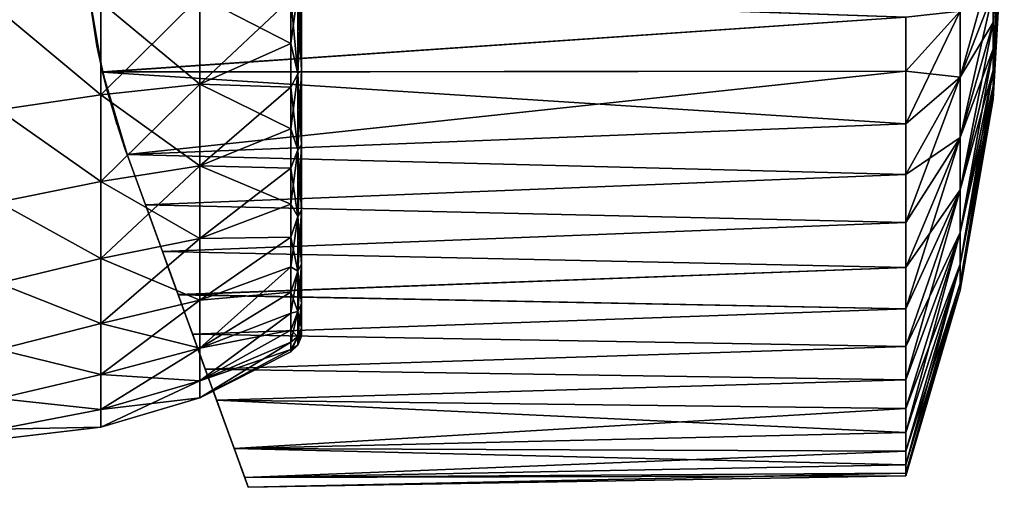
# Model space of a CAD drawing. Header units: millimetres. Extents: x -38 to 94, y -375 to 286.
# Tile 5 of 15: x 53 to 94, y 56 to 75. Entities that reach past the tile are written whole.
import ezdxf

# ---------------------------------------------------------------- set-up
doc = ezdxf.new("R2010")
doc.units = ezdxf.units.MM
doc.header["$LTSCALE"] = 26.699852
for name, color, linetype in [('17', 7, 'CONTINUOUS'), ('19', 7, 'CONTINUOUS'), ('21', 7, 'CONTINUOUS'), ('22', 7, 'CONTINUOUS'), ('24', 7, 'CONTINUOUS'), ('25', 7, 'CONTINUOUS'), ('26', 7, 'CONTINUOUS'), ('27', 7, 'CONTINUOUS')]:
    doc.layers.add(name, color=color, linetype=linetype)

msp = doc.modelspace()

# ---------------------------------------------------------------- linework, layer by layer
at = {"layer": '17', "linetype": 'CONTINUOUS'}
for points in [[(56.727, 72.201, -20.132), (52.5, 75.708, -21.577), (56.727, 76.033, -21.223), (56.727, 72.201, -20.132)], [(56.727, 76.033, 21.223), (52.5, 75.708, 21.577), (56.727, 72.201, 20.132), (56.727, 76.033, 21.223)], [(56.727, 76.033, 21.223), (56.727, 72.201, 20.132), (60.804, 76.257, 20.026), (56.727, 76.033, 21.223)], [(60.804, 76.257, 20.026), (56.727, 72.201, 20.132), (60.804, 72.641, 18.997), (60.804, 76.257, 20.026)], [(60.804, 72.641, -18.997), (56.727, 76.033, -21.223), (60.804, 76.257, -20.026), (60.804, 72.641, -18.997)], [(56.727, 72.201, -20.132), (56.727, 76.033, -21.223), (60.804, 72.641, -18.997), (56.727, 72.201, -20.132)], [(60.804, 76.257, 20.026), (60.804, 72.641, 18.997), (64.567, 76.175, 17.993), (60.804, 76.257, 20.026)], [(60.804, 72.641, -18.997), (60.804, 76.257, -20.026), (64.567, 74.316, -17.495), (60.804, 72.641, -18.997)], [(64.567, 74.316, -17.495), (60.804, 76.257, -20.026), (64.567, 76.175, -17.993), (64.567, 74.316, -17.495)], [(64.567, 76.175, 17.993), (60.804, 72.641, 18.997), (64.567, 74.316, 17.495), (64.567, 76.175, 17.993)], [(52.5, 71.581, -20.325), (52.5, 75.708, -21.577), (56.727, 72.201, -20.132), (52.5, 71.581, -20.325)], [(52.5, 75.708, 21.577), (52.5, 71.581, 20.325), (56.727, 72.201, 20.132), (52.5, 75.708, 21.577)], [(64.567, 74.316, 17.495), (60.804, 72.641, 18.997), (64.567, 72.518, 16.805), (64.567, 74.316, 17.495)], [(64.567, 72.518, -16.805), (60.804, 72.641, -18.997), (64.567, 74.316, -17.495), (64.567, 72.518, -16.805)], [(56.727, 72.201, 20.132), (56.727, 68.634, 18.356), (60.804, 72.641, 18.997), (56.727, 72.201, 20.132)], [(60.804, 72.641, 18.997), (56.727, 68.634, 18.356), (60.804, 69.275, 17.321), (60.804, 72.641, 18.997)], [(60.804, 69.275, -17.321), (56.727, 72.201, -20.132), (60.804, 72.641, -18.997), (60.804, 69.275, -17.321)], [(60.804, 72.641, 18.997), (60.804, 69.275, 17.321), (64.567, 72.518, 16.805), (60.804, 72.641, 18.997)], [(60.804, 69.275, -17.321), (60.804, 72.641, -18.997), (64.567, 70.802, -15.931), (60.804, 69.275, -17.321)], [(64.567, 70.802, -15.931), (60.804, 72.641, -18.997), (64.567, 72.518, -16.805), (64.567, 70.802, -15.931)], [(64.567, 72.518, 16.805), (60.804, 69.275, 17.321), (64.567, 70.802, 15.931), (64.567, 72.518, 16.805)], [(56.727, 68.634, -18.356), (52.5, 71.581, -20.325), (56.727, 72.201, -20.132), (56.727, 68.634, -18.356)], [(56.727, 72.201, 20.132), (52.5, 71.581, 20.325), (56.727, 68.634, 18.356), (56.727, 72.201, 20.132)], [(56.727, 68.634, -18.356), (56.727, 72.201, -20.132), (60.804, 69.275, -17.321), (56.727, 68.634, -18.356)], [(52.5, 67.777, -18.292), (52.5, 71.581, -20.325), (56.727, 68.634, -18.356), (52.5, 67.777, -18.292)], [(52.5, 71.581, 20.325), (52.5, 67.777, 18.292), (56.727, 68.634, 18.356), (52.5, 71.581, 20.325)], [(64.567, 70.802, 15.931), (60.804, 69.275, 17.321), (64.567, 69.187, 14.882), (64.567, 70.802, 15.931)], [(64.567, 69.187, -14.882), (60.804, 69.275, -17.321), (64.567, 70.802, -15.931), (64.567, 69.187, -14.882)], [(56.727, 68.634, 18.356), (56.727, 65.455, 15.955), (60.804, 69.275, 17.321), (56.727, 68.634, 18.356)], [(60.804, 69.275, 17.321), (56.727, 65.455, 15.955), (60.804, 66.275, 15.056), (60.804, 69.275, 17.321)], [(60.804, 66.275, -15.056), (56.727, 68.634, -18.356), (60.804, 69.275, -17.321), (60.804, 66.275, -15.056)], [(60.804, 69.275, 17.321), (60.804, 66.275, 15.056), (64.567, 69.187, 14.882), (60.804, 69.275, 17.321)], [(60.804, 66.275, -15.056), (60.804, 69.275, -17.321), (64.567, 67.691, -13.67), (60.804, 66.275, -15.056)], [(64.567, 67.691, -13.67), (60.804, 69.275, -17.321), (64.567, 69.187, -14.882), (64.567, 67.691, -13.67)], [(64.567, 69.187, 14.882), (60.804, 66.275, 15.056), (64.567, 67.691, 13.67), (64.567, 69.187, 14.882)], [(56.727, 65.455, -15.955), (52.5, 67.777, -18.292), (56.727, 68.634, -18.356), (56.727, 65.455, -15.955)], [(56.727, 68.634, 18.356), (52.5, 67.777, 18.292), (56.727, 65.455, 15.955), (56.727, 68.634, 18.356)], [(56.727, 65.455, -15.955), (56.727, 68.634, -18.356), (60.804, 66.275, -15.056), (56.727, 65.455, -15.955)], [(52.5, 64.444, -15.556), (52.5, 67.777, -18.292), (56.727, 65.455, -15.955), (52.5, 64.444, -15.556)], [(52.5, 67.777, 18.292), (52.5, 64.444, 15.556), (56.727, 65.455, 15.955), (52.5, 67.777, 18.292)], [(64.567, 67.691, 13.67), (60.804, 66.275, 15.056), (64.567, 66.33, 12.309), (64.567, 67.691, 13.67)], [(64.567, 66.33, -12.309), (60.804, 66.275, -15.056), (64.567, 67.691, -13.67), (64.567, 66.33, -12.309)], [(56.727, 65.455, 15.955), (56.727, 62.771, 13.011), (60.804, 66.275, 15.056), (56.727, 65.455, 15.955)], [(60.804, 66.275, 15.056), (56.727, 62.771, 13.011), (60.804, 63.742, 12.277), (60.804, 66.275, 15.056)], [(60.804, 63.742, -12.277), (56.727, 65.455, -15.955), (60.804, 66.275, -15.056), (60.804, 63.742, -12.277)], [(60.804, 66.275, 15.056), (60.804, 63.742, 12.277), (64.567, 66.33, 12.309), (60.804, 66.275, 15.056)], [(64.567, 66.33, 12.309), (60.804, 63.742, 12.277), (64.567, 65.118, 10.813), (64.567, 66.33, 12.309)], [(60.804, 63.742, -12.277), (60.804, 66.275, -15.056), (64.567, 66.33, -12.309), (60.804, 63.742, -12.277)], [(64.567, 65.118, -10.813), (60.804, 63.742, -12.277), (64.567, 66.33, -12.309), (64.567, 65.118, -10.813)], [(56.727, 62.771, -13.011), (52.5, 64.444, -15.556), (56.727, 65.455, -15.955), (56.727, 62.771, -13.011)], [(56.727, 65.455, 15.955), (52.5, 64.444, 15.556), (56.727, 62.771, 13.011), (56.727, 65.455, 15.955)], [(56.727, 62.771, -13.011), (56.727, 65.455, -15.955), (60.804, 63.742, -12.277), (56.727, 62.771, -13.011)], [(60.804, 63.742, 12.277), (60.804, 61.763, 9.081), (64.567, 65.118, 10.813), (60.804, 63.742, 12.277)], [(64.567, 65.118, 10.813), (60.804, 61.763, 9.081), (64.567, 64.069, 9.198), (64.567, 65.118, 10.813)], [(64.567, 64.069, -9.198), (60.804, 63.742, -12.277), (64.567, 65.118, -10.813), (64.567, 64.069, -9.198)], [(52.5, 61.708, -12.223), (52.5, 64.444, -15.556), (56.727, 62.771, -13.011), (52.5, 61.708, -12.223)], [(52.5, 64.444, 15.556), (52.5, 61.708, 12.223), (56.727, 62.771, 13.011), (52.5, 64.444, 15.556)], [(64.567, 64.069, 9.198), (60.804, 61.763, 9.081), (64.567, 63.195, 7.482), (64.567, 64.069, 9.198)], [(60.804, 61.763, -9.081), (60.804, 63.742, -12.277), (64.567, 64.069, -9.198), (60.804, 61.763, -9.081)], [(64.567, 63.195, -7.482), (60.804, 61.763, -9.081), (64.567, 64.069, -9.198), (64.567, 63.195, -7.482)], [(56.727, 62.771, 13.011), (56.727, 60.673, 9.624), (60.804, 63.742, 12.277), (56.727, 62.771, 13.011)], [(60.804, 63.742, 12.277), (56.727, 60.673, 9.624), (60.804, 61.763, 9.081), (60.804, 63.742, 12.277)], [(60.804, 61.763, -9.081), (56.727, 62.771, -13.011), (60.804, 63.742, -12.277), (60.804, 61.763, -9.081)], [(60.804, 61.763, 9.081), (60.804, 60.405, 5.575), (64.567, 63.195, 7.482), (60.804, 61.763, 9.081)], [(64.567, 63.195, 7.482), (60.804, 60.405, 5.575), (64.567, 62.505, 5.684), (64.567, 63.195, 7.482)], [(64.567, 62.505, -5.684), (60.804, 61.763, -9.081), (64.567, 63.195, -7.482), (64.567, 62.505, -5.684)], [(56.727, 60.673, -9.624), (52.5, 61.708, -12.223), (56.727, 62.771, -13.011), (56.727, 60.673, -9.624)], [(56.727, 62.771, 13.011), (52.5, 61.708, 12.223), (56.727, 60.673, 9.624), (56.727, 62.771, 13.011)], [(56.727, 60.673, -9.624), (56.727, 62.771, -13.011), (60.804, 61.763, -9.081), (56.727, 60.673, -9.624)], [(64.567, 62.505, 5.684), (60.804, 60.405, 5.575), (64.567, 62.007, 3.825), (64.567, 62.505, 5.684)], [(60.804, 60.405, -5.575), (60.804, 61.763, -9.081), (64.567, 62.505, -5.684), (60.804, 60.405, -5.575)], [(64.567, 62.007, -3.825), (60.804, 60.405, -5.575), (64.567, 62.505, -5.684), (64.567, 62.007, -3.825)], [(56.727, 60.673, 9.624), (56.727, 59.234, 5.908), (60.804, 61.763, 9.081), (56.727, 60.673, 9.624)], [(60.804, 61.763, 9.081), (56.727, 59.234, 5.908), (60.804, 60.405, 5.575), (60.804, 61.763, 9.081)], [(60.804, 60.405, -5.575), (56.727, 60.673, -9.624), (60.804, 61.763, -9.081), (60.804, 60.405, -5.575)], [(60.804, 60.405, 5.575), (60.804, 59.714, 1.88), (64.567, 62.007, 3.825), (60.804, 60.405, 5.575)], [(64.567, 62.007, 3.825), (60.804, 59.714, 1.88), (64.567, 61.705, 1.923), (64.567, 62.007, 3.825)], [(64.567, 61.705, -1.923), (60.804, 60.405, -5.575), (64.567, 62.007, -3.825), (64.567, 61.705, -1.923)], [(52.5, 59.675, -8.419), (52.5, 61.708, -12.223), (56.727, 60.673, -9.624), (52.5, 59.675, -8.419)], [(52.5, 61.708, 12.223), (52.5, 59.675, 8.419), (56.727, 60.673, 9.624), (52.5, 61.708, 12.223)], [(64.567, 61.705, 1.923), (60.804, 59.714, 1.88), (64.567, 61.605), (64.567, 61.705, 1.923)], [(60.804, 59.714, -1.88), (60.804, 60.405, -5.575), (64.567, 61.705, -1.923), (60.804, 59.714, -1.88)], [(64.567, 61.605), (60.804, 59.714, -1.88), (64.567, 61.705, -1.923), (64.567, 61.605)], [(60.804, 59.714, 1.88), (60.804, 59.714, -1.88), (64.567, 61.605), (60.804, 59.714, 1.88)], [(56.727, 59.234, -5.908), (52.5, 59.675, -8.419), (56.727, 60.673, -9.624), (56.727, 59.234, -5.908)], [(56.727, 60.673, 9.624), (52.5, 59.675, 8.419), (56.727, 59.234, 5.908), (56.727, 60.673, 9.624)], [(56.727, 59.234, -5.908), (56.727, 60.673, -9.624), (60.804, 60.405, -5.575), (56.727, 59.234, -5.908)], [(56.727, 59.234, 5.908), (56.727, 58.502, 1.992), (60.804, 60.405, 5.575), (56.727, 59.234, 5.908)], [(60.804, 60.405, 5.575), (56.727, 58.502, 1.992), (60.804, 59.714, 1.88), (60.804, 60.405, 5.575)], [(60.804, 59.714, -1.88), (56.727, 59.234, -5.908), (60.804, 60.405, -5.575), (60.804, 59.714, -1.88)], [(52.5, 58.423, -4.292), (52.5, 59.675, -8.419), (56.727, 59.234, -5.908), (52.5, 58.423, -4.292)], [(52.5, 59.675, 8.419), (52.5, 58.423, 4.292), (56.727, 59.234, 5.908), (52.5, 59.675, 8.419)], [(56.727, 58.502, 1.992), (56.727, 58.502, -1.992), (60.804, 59.714, 1.88), (56.727, 58.502, 1.992)], [(56.727, 58.502, -1.992), (56.727, 59.234, -5.908), (60.804, 59.714, -1.88), (56.727, 58.502, -1.992)], [(60.804, 59.714, 1.88), (56.727, 58.502, -1.992), (60.804, 59.714, -1.88), (60.804, 59.714, 1.88)], [(56.727, 58.502, -1.992), (52.5, 58.423, -4.292), (56.727, 59.234, -5.908), (56.727, 58.502, -1.992)], [(56.727, 59.234, 5.908), (52.5, 58.423, 4.292), (56.727, 58.502, 1.992), (56.727, 59.234, 5.908)], [(52.5, 58), (52.5, 58.423, -4.292), (56.727, 58.502, -1.992), (52.5, 58)], [(52.5, 58.423, 4.292), (52.5, 58), (56.727, 58.502, 1.992), (52.5, 58.423, 4.292)], [(56.727, 58.502, 1.992), (52.5, 58), (56.727, 58.502, -1.992), (56.727, 58.502, 1.992)]]:
    msp.add_3dface(points, dxfattribs=at)
at = {"layer": '19', "linetype": 'CONTINUOUS'}
for points in [[(64.567, 76.175, 17.993), (64.567, 74.316, 17.495), (64.849, 76.466, 17.768), (64.567, 76.175, 17.993)], [(64.567, 74.316, 17.495), (64.849, 73.067, 16.737), (64.849, 76.466, 17.768), (64.567, 74.316, 17.495)], [(64.567, 76.175, -17.993), (64.849, 76.466, -17.768), (64.849, 73.067, -16.737), (64.567, 76.175, -17.993)], [(65, 76.537, -17.409), (65, 73.207, -16.399), (64.849, 76.466, -17.768), (65, 76.537, -17.409)], [(64.849, 76.466, 17.768), (64.849, 73.067, 16.737), (65, 76.537, 17.409), (64.849, 76.466, 17.768)], [(65, 76.537, 17.409), (64.849, 73.067, 16.737), (65, 73.207, 16.399), (65, 76.537, 17.409)], [(64.849, 76.466, -17.768), (65, 73.207, -16.399), (64.849, 73.067, -16.737), (64.849, 76.466, -17.768)], [(64.567, 74.316, -17.495), (64.567, 76.175, -17.993), (64.849, 73.067, -16.737), (64.567, 74.316, -17.495)], [(64.567, 74.316, 17.495), (64.567, 72.518, 16.805), (64.849, 73.067, 16.737), (64.567, 74.316, 17.495)], [(64.567, 72.518, -16.805), (64.567, 74.316, -17.495), (64.849, 73.067, -16.737), (64.567, 72.518, -16.805)], [(65, 73.207, -16.399), (65, 70.139, -14.759), (64.849, 73.067, -16.737), (65, 73.207, -16.399)], [(64.849, 73.067, 16.737), (64.849, 69.935, 15.063), (65, 73.207, 16.399), (64.849, 73.067, 16.737)], [(65, 73.207, 16.399), (64.849, 69.935, 15.063), (65, 70.139, 14.759), (65, 73.207, 16.399)], [(64.567, 72.518, 16.805), (64.567, 70.802, 15.931), (64.849, 73.067, 16.737), (64.567, 72.518, 16.805)], [(64.567, 70.802, 15.931), (64.849, 69.935, 15.063), (64.849, 73.067, 16.737), (64.567, 70.802, 15.931)], [(64.567, 72.518, -16.805), (64.849, 73.067, -16.737), (64.849, 69.935, -15.063), (64.567, 72.518, -16.805)], [(64.849, 73.067, -16.737), (65, 70.139, -14.759), (64.849, 69.935, -15.063), (64.849, 73.067, -16.737)], [(64.567, 70.802, -15.931), (64.567, 72.518, -16.805), (64.849, 69.935, -15.063), (64.567, 70.802, -15.931)], [(64.567, 70.802, 15.931), (64.567, 69.187, 14.882), (64.849, 69.935, 15.063), (64.567, 70.802, 15.931)], [(64.567, 69.187, -14.882), (64.567, 70.802, -15.931), (64.849, 69.935, -15.063), (64.567, 69.187, -14.882)], [(64.567, 69.187, 14.882), (64.567, 67.691, 13.67), (64.849, 69.935, 15.063), (64.567, 69.187, 14.882)], [(64.567, 67.691, 13.67), (64.849, 67.19, 12.81), (64.849, 69.935, 15.063), (64.567, 67.691, 13.67)], [(64.567, 69.187, -14.882), (64.849, 69.935, -15.063), (64.849, 67.19, -12.81), (64.567, 69.187, -14.882)], [(65, 70.139, -14.759), (65, 67.449, -12.551), (64.849, 69.935, -15.063), (65, 70.139, -14.759)], [(64.849, 69.935, 15.063), (64.849, 67.19, 12.81), (65, 70.139, 14.759), (64.849, 69.935, 15.063)], [(65, 70.139, 14.759), (64.849, 67.19, 12.81), (65, 67.449, 12.551), (65, 70.139, 14.759)], [(64.849, 69.935, -15.063), (65, 67.449, -12.551), (64.849, 67.19, -12.81), (64.849, 69.935, -15.063)], [(64.567, 67.691, -13.67), (64.567, 69.187, -14.882), (64.849, 67.19, -12.81), (64.567, 67.691, -13.67)], [(64.567, 67.691, 13.67), (64.567, 66.33, 12.309), (64.849, 67.19, 12.81), (64.567, 67.691, 13.67)], [(64.567, 66.33, -12.309), (64.567, 67.691, -13.67), (64.849, 67.19, -12.81), (64.567, 66.33, -12.309)], [(65, 67.449, -12.551), (65, 65.241, -9.861), (64.849, 67.19, -12.81), (65, 67.449, -12.551)], [(64.849, 67.19, 12.81), (64.849, 64.937, 10.065), (65, 67.449, 12.551), (64.849, 67.19, 12.81)], [(65, 67.449, 12.551), (64.849, 64.937, 10.065), (65, 65.241, 9.861), (65, 67.449, 12.551)], [(64.567, 66.33, 12.309), (64.567, 65.118, 10.813), (64.849, 67.19, 12.81), (64.567, 66.33, 12.309)], [(64.567, 65.118, 10.813), (64.849, 64.937, 10.065), (64.849, 67.19, 12.81), (64.567, 65.118, 10.813)], [(64.567, 66.33, -12.309), (64.849, 67.19, -12.81), (64.849, 64.937, -10.065), (64.567, 66.33, -12.309)], [(64.849, 67.19, -12.81), (65, 65.241, -9.861), (64.849, 64.937, -10.065), (64.849, 67.19, -12.81)], [(64.567, 65.118, -10.813), (64.567, 66.33, -12.309), (64.849, 64.937, -10.065), (64.567, 65.118, -10.813)], [(64.567, 65.118, 10.813), (64.567, 64.069, 9.198), (64.849, 64.937, 10.065), (64.567, 65.118, 10.813)], [(64.567, 64.069, -9.198), (64.567, 65.118, -10.813), (64.849, 64.937, -10.065), (64.567, 64.069, -9.198)], [(65, 65.241, -9.861), (65, 63.601, -6.793), (64.849, 64.937, -10.065), (65, 65.241, -9.861)], [(64.849, 64.937, 10.065), (64.849, 63.263, 6.933), (65, 65.241, 9.861), (64.849, 64.937, 10.065)], [(65, 65.241, 9.861), (64.849, 63.263, 6.933), (65, 63.601, 6.793), (65, 65.241, 9.861)], [(64.567, 64.069, 9.198), (64.567, 63.195, 7.482), (64.849, 64.937, 10.065), (64.567, 64.069, 9.198)], [(64.567, 63.195, 7.482), (64.849, 63.263, 6.933), (64.849, 64.937, 10.065), (64.567, 63.195, 7.482)], [(64.567, 64.069, -9.198), (64.849, 64.937, -10.065), (64.849, 63.263, -6.933), (64.567, 64.069, -9.198)], [(64.849, 64.937, -10.065), (65, 63.601, -6.793), (64.849, 63.263, -6.933), (64.849, 64.937, -10.065)], [(64.567, 63.195, -7.482), (64.567, 64.069, -9.198), (64.849, 63.263, -6.933), (64.567, 63.195, -7.482)], [(65, 63.601, -6.793), (65, 62.591, -3.463), (64.849, 63.263, -6.933), (65, 63.601, -6.793)], [(64.849, 63.263, 6.933), (64.849, 62.232, 3.534), (65, 63.601, 6.793), (64.849, 63.263, 6.933)], [(65, 63.601, 6.793), (64.849, 62.232, 3.534), (65, 62.591, 3.463), (65, 63.601, 6.793)], [(64.567, 63.195, 7.482), (64.567, 62.505, 5.684), (64.849, 63.263, 6.933), (64.567, 63.195, 7.482)], [(64.567, 62.505, 5.684), (64.567, 62.007, 3.825), (64.849, 63.263, 6.933), (64.567, 62.505, 5.684)], [(64.567, 62.007, 3.825), (64.849, 62.232, 3.534), (64.849, 63.263, 6.933), (64.567, 62.007, 3.825)], [(64.567, 62.505, -5.684), (64.567, 63.195, -7.482), (64.849, 63.263, -6.933), (64.567, 62.505, -5.684)], [(64.567, 62.505, -5.684), (64.849, 63.263, -6.933), (64.849, 62.232, -3.534), (64.567, 62.505, -5.684)], [(64.849, 63.263, -6.933), (65, 62.591, -3.463), (64.849, 62.232, -3.534), (64.849, 63.263, -6.933)], [(65, 62.591, -3.463), (65, 62.25), (64.849, 62.232, -3.534), (65, 62.591, -3.463)], [(64.849, 61.883), (65, 62.25), (65, 62.591, 3.463), (64.849, 61.883)], [(64.849, 62.232, 3.534), (64.849, 61.883), (65, 62.591, 3.463), (64.849, 62.232, 3.534)], [(64.567, 62.007, -3.825), (64.567, 62.505, -5.684), (64.849, 62.232, -3.534), (64.567, 62.007, -3.825)], [(64.567, 62.007, 3.825), (64.567, 61.705, 1.923), (64.849, 62.232, 3.534), (64.567, 62.007, 3.825)], [(64.567, 61.705, 1.923), (64.567, 61.605), (64.849, 62.232, 3.534), (64.567, 61.705, 1.923)], [(64.567, 61.605), (64.849, 61.883), (64.849, 62.232, 3.534), (64.567, 61.605)], [(64.567, 61.705, -1.923), (64.567, 62.007, -3.825), (64.849, 62.232, -3.534), (64.567, 61.705, -1.923)], [(64.567, 61.705, -1.923), (64.849, 62.232, -3.534), (64.849, 61.883), (64.567, 61.705, -1.923)], [(64.849, 62.232, -3.534), (65, 62.25), (64.849, 61.883), (64.849, 62.232, -3.534)], [(64.567, 61.605), (64.567, 61.705, -1.923), (64.849, 61.883), (64.567, 61.605)]]:
    msp.add_3dface(points, dxfattribs=at)
at = {"layer": '21', "linetype": 'CONTINUOUS'}
for points in [[(56.791, 73.154, 23.093), (89.935, 75.414, 23.056), (56.195, 76.586, 23.854), (56.791, 73.154, 23.093)], [(89.935, 73.176, 22.495), (89.935, 75.414, 23.056), (56.791, 73.154, 23.093), (89.935, 73.176, 22.495)], [(57.809, 69.739, 21.772), (89.935, 73.176, 22.495), (56.791, 73.154, 23.093), (57.809, 69.739, 21.772)], [(89.935, 71.004, 21.718), (89.935, 73.176, 22.495), (57.809, 69.739, 21.772), (89.935, 71.004, 21.718)], [(89.935, 68.919, 20.732), (89.935, 71.004, 21.718), (57.809, 69.739, 21.772), (89.935, 68.919, 20.732)], [(58.562, 67.67, 20.651), (89.935, 68.919, 20.732), (57.809, 69.739, 21.772), (58.562, 67.67, 20.651)], [(89.935, 66.94, 19.546), (89.935, 68.919, 20.732), (58.562, 67.67, 20.651), (89.935, 66.94, 19.546)], [(59.262, 65.747, 19.363), (89.935, 66.94, 19.546), (58.562, 67.67, 20.651), (59.262, 65.747, 19.363)], [(89.935, 65.087, 18.172), (89.935, 66.94, 19.546), (59.262, 65.747, 19.363), (89.935, 65.087, 18.172)], [(59.912, 63.963, 17.897), (89.935, 65.087, 18.172), (59.262, 65.747, 19.363), (59.912, 63.963, 17.897)], [(89.935, 63.378, 16.622), (89.935, 65.087, 18.172), (59.912, 63.963, 17.897), (89.935, 63.378, 16.622)], [(60.503, 62.337, 16.281), (89.935, 63.378, 16.622), (59.912, 63.963, 17.897), (60.503, 62.337, 16.281)], [(89.935, 61.828, 14.913), (89.935, 63.378, 16.622), (60.503, 62.337, 16.281), (89.935, 61.828, 14.913)], [(61.032, 60.884, 14.53), (89.935, 61.828, 14.913), (60.503, 62.337, 16.281), (61.032, 60.884, 14.53)], [(89.935, 60.454, 13.06), (89.935, 61.828, 14.913), (61.032, 60.884, 14.53), (89.935, 60.454, 13.06)], [(61.497, 59.608, 12.664), (89.935, 60.454, 13.06), (61.032, 60.884, 14.53), (61.497, 59.608, 12.664)], [(89.935, 59.268, 11.081), (89.935, 60.454, 13.06), (61.497, 59.608, 12.664), (89.935, 59.268, 11.081)], [(62.219, 57.624, 8.655), (89.935, 59.268, 11.081), (61.497, 59.608, 12.664), (62.219, 57.624, 8.655)], [(89.935, 58.282, 8.996), (89.935, 59.268, 11.081), (62.219, 57.624, 8.655), (89.935, 58.282, 8.996)], [(89.935, 57.505, 6.824), (89.935, 58.282, 8.996), (62.219, 57.624, 8.655), (89.935, 57.505, 6.824)], [(62.657, 56.421, 4.39), (89.935, 57.505, 6.824), (62.219, 57.624, 8.655), (62.657, 56.421, 4.39)], [(89.935, 56.944, 4.586), (89.935, 57.505, 6.824), (62.657, 56.421, 4.39), (89.935, 56.944, 4.586)], [(89.935, 56.606, 2.304), (89.935, 56.944, 4.586), (62.657, 56.421, 4.39), (89.935, 56.606, 2.304)], [(62.803, 56.019), (89.935, 56.606, 2.304), (62.657, 56.421, 4.39), (62.803, 56.019)], [(89.935, 56.492), (89.935, 56.606, 2.304), (62.803, 56.019), (89.935, 56.492)]]:
    msp.add_3dface(points, dxfattribs=at)
at = {"layer": '22', "linetype": 'CONTINUOUS'}
for points in [[(93.544, 72.026), (94, 80), (93.544, 72.162, 1.465), (93.544, 72.026)], [(93.544, 72.162, 1.465), (94, 80), (93.544, 72.565, 2.88), (93.544, 72.162, 1.465)], [(93.544, 72.565, 2.88), (94, 80), (93.544, 73.22, 4.198), (93.544, 72.565, 2.88)], [(93.544, 73.22, 4.198), (94, 80), (93.544, 74.107, 5.372), (93.544, 73.22, 4.198)], [(93.544, 74.107, 5.372), (94, 80), (93.544, 75.195, 6.363), (93.544, 74.107, 5.372)], [(93.544, 75.195, 6.363), (94, 80), (93.544, 76.446, 7.138), (93.544, 75.195, 6.363)], [(93.544, 76.446, 7.138), (93.544, 77.818, 7.669), (92.182, 72.934, 14.19), (93.544, 76.446, 7.138)], [(92.182, 72.934, 14.19), (93.544, 77.818, 7.669), (92.182, 75.662, 15.247), (92.182, 72.934, 14.19)], [(93.544, 75.195, 6.363), (93.544, 76.446, 7.138), (92.182, 70.447, 12.65), (93.544, 75.195, 6.363)], [(92.182, 70.447, 12.65), (93.544, 76.446, 7.138), (92.182, 72.934, 14.19), (92.182, 70.447, 12.65)], [(89.935, 75.414, 23.056), (89.935, 73.176, 22.495), (92.182, 75.662, 15.247), (89.935, 75.414, 23.056)], [(89.935, 73.176, 22.495), (89.935, 71.004, 21.718), (92.182, 75.662, 15.247), (89.935, 73.176, 22.495)], [(89.935, 71.004, 21.718), (92.182, 72.934, 14.19), (92.182, 75.662, 15.247), (89.935, 71.004, 21.718)], [(93.544, 74.107, 5.372), (93.544, 75.195, 6.363), (92.182, 68.285, 10.679), (93.544, 74.107, 5.372)], [(92.182, 68.285, 10.679), (93.544, 75.195, 6.363), (92.182, 70.447, 12.65), (92.182, 68.285, 10.679)], [(93.544, 73.22, 4.198), (93.544, 74.107, 5.372), (92.182, 66.523, 8.345), (93.544, 73.22, 4.198)], [(92.182, 66.523, 8.345), (93.544, 74.107, 5.372), (92.182, 68.285, 10.679), (92.182, 66.523, 8.345)], [(93.544, 72.565, 2.88), (93.544, 73.22, 4.198), (92.182, 65.219, 5.726), (93.544, 72.565, 2.88)], [(92.182, 65.219, 5.726), (93.544, 73.22, 4.198), (92.182, 66.523, 8.345), (92.182, 65.219, 5.726)], [(89.935, 71.004, 21.718), (89.935, 68.919, 20.732), (92.182, 72.934, 14.19), (89.935, 71.004, 21.718)], [(89.935, 68.919, 20.732), (89.935, 66.94, 19.546), (92.182, 72.934, 14.19), (89.935, 68.919, 20.732)], [(89.935, 66.94, 19.546), (92.182, 70.447, 12.65), (92.182, 72.934, 14.19), (89.935, 66.94, 19.546)], [(93.544, 72.162, 1.465), (93.544, 72.565, 2.88), (92.182, 64.418, 2.913), (93.544, 72.162, 1.465)], [(92.182, 64.418, 2.913), (93.544, 72.565, 2.88), (92.182, 65.219, 5.726), (92.182, 64.418, 2.913)], [(93.544, 72.026), (93.544, 72.162, 1.465), (92.182, 64.148), (93.544, 72.026)], [(92.182, 64.148), (93.544, 72.162, 1.465), (92.182, 64.418, 2.913), (92.182, 64.148)], [(89.935, 66.94, 19.546), (89.935, 65.087, 18.172), (92.182, 70.447, 12.65), (89.935, 66.94, 19.546)], [(89.935, 65.087, 18.172), (89.935, 63.378, 16.622), (92.182, 70.447, 12.65), (89.935, 65.087, 18.172)], [(89.935, 63.378, 16.622), (92.182, 68.285, 10.679), (92.182, 70.447, 12.65), (89.935, 63.378, 16.622)], [(89.935, 63.378, 16.622), (89.935, 61.828, 14.913), (92.182, 68.285, 10.679), (89.935, 63.378, 16.622)], [(89.935, 61.828, 14.913), (89.935, 60.454, 13.06), (92.182, 68.285, 10.679), (89.935, 61.828, 14.913)], [(89.935, 60.454, 13.06), (92.182, 66.523, 8.345), (92.182, 68.285, 10.679), (89.935, 60.454, 13.06)], [(89.935, 60.454, 13.06), (89.935, 59.268, 11.081), (92.182, 66.523, 8.345), (89.935, 60.454, 13.06)], [(89.935, 59.268, 11.081), (89.935, 58.282, 8.996), (92.182, 66.523, 8.345), (89.935, 59.268, 11.081)], [(89.935, 58.282, 8.996), (92.182, 65.219, 5.726), (92.182, 66.523, 8.345), (89.935, 58.282, 8.996)], [(89.935, 58.282, 8.996), (89.935, 57.505, 6.824), (92.182, 65.219, 5.726), (89.935, 58.282, 8.996)], [(89.935, 57.505, 6.824), (89.935, 56.944, 4.586), (92.182, 65.219, 5.726), (89.935, 57.505, 6.824)], [(89.935, 56.944, 4.586), (92.182, 64.418, 2.913), (92.182, 65.219, 5.726), (89.935, 56.944, 4.586)], [(89.935, 56.944, 4.586), (89.935, 56.606, 2.304), (92.182, 64.418, 2.913), (89.935, 56.944, 4.586)], [(89.935, 56.606, 2.304), (89.935, 56.492), (92.182, 64.418, 2.913), (89.935, 56.606, 2.304)], [(89.935, 56.492), (92.182, 64.148), (92.182, 64.418, 2.913), (89.935, 56.492)]]:
    msp.add_3dface(points, dxfattribs=at)
at = {"layer": '24', "linetype": 'CONTINUOUS'}
for points in [[(56.197, 76.571, -23.851), (89.935, 75.413, -23.056), (56.795, 73.138, -23.088), (56.197, 76.571, -23.851)], [(89.935, 75.413, -23.056), (89.935, 73.175, -22.495), (56.795, 73.138, -23.088), (89.935, 75.413, -23.056)], [(89.935, 73.175, -22.495), (89.935, 71.003, -21.718), (56.795, 73.138, -23.088), (89.935, 73.175, -22.495)], [(56.795, 73.138, -23.088), (89.935, 71.003, -21.718), (57.809, 69.739, -21.772), (56.795, 73.138, -23.088)], [(89.935, 71.003, -21.718), (89.935, 68.917, -20.731), (57.809, 69.739, -21.772), (89.935, 71.003, -21.718)], [(57.809, 69.739, -21.772), (89.935, 68.917, -20.731), (58.562, 67.671, -20.652), (57.809, 69.739, -21.772)], [(89.935, 68.917, -20.731), (89.935, 66.939, -19.545), (58.562, 67.671, -20.652), (89.935, 68.917, -20.731)], [(58.562, 67.671, -20.652), (89.935, 66.939, -19.545), (59.262, 65.748, -19.363), (58.562, 67.671, -20.652)], [(89.935, 66.939, -19.545), (89.935, 65.086, -18.171), (59.262, 65.748, -19.363), (89.935, 66.939, -19.545)], [(59.262, 65.748, -19.363), (89.935, 65.086, -18.171), (59.911, 63.964, -17.898), (59.262, 65.748, -19.363)], [(89.935, 65.086, -18.171), (89.935, 63.377, -16.621), (59.911, 63.964, -17.898), (89.935, 65.086, -18.171)], [(59.911, 63.964, -17.898), (89.935, 63.377, -16.621), (60.503, 62.338, -16.281), (59.911, 63.964, -17.898)], [(89.935, 63.377, -16.621), (89.935, 61.828, -14.912), (60.503, 62.338, -16.281), (89.935, 63.377, -16.621)], [(60.503, 62.338, -16.281), (89.935, 61.828, -14.912), (61.032, 60.884, -14.531), (60.503, 62.338, -16.281)], [(89.935, 61.828, -14.912), (89.935, 60.453, -13.059), (61.032, 60.884, -14.531), (89.935, 61.828, -14.912)], [(61.032, 60.884, -14.531), (89.935, 60.453, -13.059), (61.497, 59.609, -12.664), (61.032, 60.884, -14.531)], [(89.935, 60.453, -13.059), (89.935, 59.268, -11.08), (61.497, 59.609, -12.664), (89.935, 60.453, -13.059)], [(89.935, 59.268, -11.08), (89.935, 58.281, -8.995), (61.497, 59.609, -12.664), (89.935, 59.268, -11.08)], [(61.497, 59.609, -12.664), (89.935, 58.281, -8.995), (62.219, 57.624, -8.655), (61.497, 59.609, -12.664)], [(89.935, 58.281, -8.995), (89.935, 57.504, -6.823), (62.219, 57.624, -8.655), (89.935, 58.281, -8.995)], [(89.935, 57.504, -6.823), (89.935, 56.944, -4.586), (62.219, 57.624, -8.655), (89.935, 57.504, -6.823)], [(62.219, 57.624, -8.655), (89.935, 56.944, -4.586), (62.657, 56.421, -4.39), (62.219, 57.624, -8.655)], [(89.935, 56.944, -4.586), (89.935, 56.605, -2.304), (62.657, 56.421, -4.39), (89.935, 56.944, -4.586)], [(89.935, 56.605, -2.304), (89.935, 56.492), (62.657, 56.421, -4.39), (89.935, 56.605, -2.304)], [(89.935, 56.492), (62.803, 56.019), (62.657, 56.421, -4.39), (89.935, 56.492)]]:
    msp.add_3dface(points, dxfattribs=at)
at = {"layer": '25', "linetype": 'CONTINUOUS'}
for points in [[(94, 80), (93.544, 72.026), (93.544, 72.162, -1.465), (94, 80)], [(93.544, 76.446, -7.138), (94, 80), (93.544, 75.195, -6.363), (93.544, 76.446, -7.138)], [(93.544, 75.195, -6.363), (94, 80), (93.544, 74.107, -5.372), (93.544, 75.195, -6.363)], [(93.544, 74.107, -5.372), (94, 80), (93.544, 73.22, -4.198), (93.544, 74.107, -5.372)], [(93.544, 73.22, -4.198), (94, 80), (93.544, 72.565, -2.88), (93.544, 73.22, -4.198)], [(93.544, 72.565, -2.88), (94, 80), (93.544, 72.162, -1.465), (93.544, 72.565, -2.88)], [(93.544, 76.446, -7.138), (93.544, 75.195, -6.363), (92.182, 72.934, -14.19), (93.544, 76.446, -7.138)], [(93.544, 76.446, -7.138), (92.182, 72.934, -14.19), (92.182, 75.662, -15.247), (93.544, 76.446, -7.138)], [(89.935, 73.175, -22.495), (89.935, 75.413, -23.056), (92.182, 75.662, -15.247), (89.935, 73.175, -22.495)], [(92.182, 72.934, -14.19), (89.935, 73.175, -22.495), (92.182, 75.662, -15.247), (92.182, 72.934, -14.19)], [(93.544, 75.195, -6.363), (93.544, 74.107, -5.372), (92.182, 70.447, -12.65), (93.544, 75.195, -6.363)], [(93.544, 75.195, -6.363), (92.182, 70.447, -12.65), (92.182, 72.934, -14.19), (93.544, 75.195, -6.363)], [(93.544, 74.107, -5.372), (93.544, 73.22, -4.198), (92.182, 68.285, -10.679), (93.544, 74.107, -5.372)], [(93.544, 74.107, -5.372), (92.182, 68.285, -10.679), (92.182, 70.447, -12.65), (93.544, 74.107, -5.372)], [(89.935, 71.003, -21.718), (89.935, 73.175, -22.495), (92.182, 72.934, -14.19), (89.935, 71.003, -21.718)], [(93.544, 73.22, -4.198), (93.544, 72.565, -2.88), (92.182, 66.523, -8.345), (93.544, 73.22, -4.198)], [(93.544, 73.22, -4.198), (92.182, 66.523, -8.345), (92.182, 68.285, -10.679), (93.544, 73.22, -4.198)], [(89.935, 68.917, -20.731), (89.935, 71.003, -21.718), (92.182, 72.934, -14.19), (89.935, 68.917, -20.731)], [(92.182, 70.447, -12.65), (89.935, 68.917, -20.731), (92.182, 72.934, -14.19), (92.182, 70.447, -12.65)], [(93.544, 72.565, -2.88), (93.544, 72.162, -1.465), (92.182, 65.219, -5.726), (93.544, 72.565, -2.88)], [(93.544, 72.565, -2.88), (92.182, 65.219, -5.726), (92.182, 66.523, -8.345), (93.544, 72.565, -2.88)], [(93.544, 72.162, -1.465), (93.544, 72.026), (92.182, 64.418, -2.913), (93.544, 72.162, -1.465)], [(93.544, 72.162, -1.465), (92.182, 64.418, -2.913), (92.182, 65.219, -5.726), (93.544, 72.162, -1.465)], [(93.544, 72.026), (92.182, 64.148), (92.182, 64.418, -2.913), (93.544, 72.026)], [(89.935, 65.086, -18.171), (89.935, 66.939, -19.545), (92.182, 70.447, -12.65), (89.935, 65.086, -18.171)], [(92.182, 68.285, -10.679), (89.935, 65.086, -18.171), (92.182, 70.447, -12.65), (92.182, 68.285, -10.679)], [(89.935, 66.939, -19.545), (89.935, 68.917, -20.731), (92.182, 70.447, -12.65), (89.935, 66.939, -19.545)], [(89.935, 61.828, -14.912), (89.935, 63.377, -16.621), (92.182, 68.285, -10.679), (89.935, 61.828, -14.912)], [(92.182, 66.523, -8.345), (89.935, 61.828, -14.912), (92.182, 68.285, -10.679), (92.182, 66.523, -8.345)], [(89.935, 63.377, -16.621), (89.935, 65.086, -18.171), (92.182, 68.285, -10.679), (89.935, 63.377, -16.621)], [(89.935, 59.268, -11.08), (89.935, 60.453, -13.059), (92.182, 66.523, -8.345), (89.935, 59.268, -11.08)], [(92.182, 65.219, -5.726), (89.935, 59.268, -11.08), (92.182, 66.523, -8.345), (92.182, 65.219, -5.726)], [(89.935, 60.453, -13.059), (89.935, 61.828, -14.912), (92.182, 66.523, -8.345), (89.935, 60.453, -13.059)], [(89.935, 57.504, -6.823), (89.935, 58.281, -8.995), (92.182, 65.219, -5.726), (89.935, 57.504, -6.823)], [(92.182, 64.418, -2.913), (89.935, 57.504, -6.823), (92.182, 65.219, -5.726), (92.182, 64.418, -2.913)], [(89.935, 58.281, -8.995), (89.935, 59.268, -11.08), (92.182, 65.219, -5.726), (89.935, 58.281, -8.995)], [(92.182, 64.148), (89.935, 56.605, -2.304), (92.182, 64.418, -2.913), (92.182, 64.148)], [(89.935, 56.605, -2.304), (89.935, 56.944, -4.586), (92.182, 64.418, -2.913), (89.935, 56.605, -2.304)], [(89.935, 56.944, -4.586), (89.935, 57.504, -6.823), (92.182, 64.418, -2.913), (89.935, 56.944, -4.586)], [(92.182, 64.148), (89.935, 56.492), (89.935, 56.605, -2.304), (92.182, 64.148)]]:
    msp.add_3dface(points, dxfattribs=at)
at = {"layer": '26', "linetype": 'CONTINUOUS'}
for points in [[(58.562, 67.67, 20.651), (57.809, 69.739, 21.772), (57.809, 69.739, 21.17), (58.562, 67.67, 20.651)], [(58.562, 67.67, 20.651), (57.809, 69.739, 21.17), (58.633, 67.477, 19.919), (58.562, 67.67, 20.651)], [(57.809, 69.739, -21.772), (58.562, 67.671, -20.652), (57.809, 69.739, -21.17), (57.809, 69.739, -21.772)], [(57.809, 69.739, -21.17), (58.562, 67.671, -20.652), (58.613, 67.531, -19.952), (57.809, 69.739, -21.17)], [(58.562, 67.671, -20.652), (59.262, 65.748, -19.363), (58.613, 67.531, -19.952), (58.562, 67.671, -20.652)], [(59.262, 65.747, 19.363), (58.562, 67.67, 20.651), (58.633, 67.477, 19.919), (59.262, 65.747, 19.363)], [(58.613, 67.531, -19.952), (59.262, 65.748, -19.363), (59.495, 65.107, -18.221), (58.613, 67.531, -19.952)], [(59.534, 65.002, 18.135), (59.262, 65.747, 19.363), (58.633, 67.477, 19.919), (59.534, 65.002, 18.135)], [(59.262, 65.748, -19.363), (59.911, 63.964, -17.898), (59.495, 65.107, -18.221), (59.262, 65.748, -19.363)], [(59.912, 63.963, 17.897), (59.262, 65.747, 19.363), (59.534, 65.002, 18.135), (59.912, 63.963, 17.897)], [(59.911, 63.964, -17.898), (60.503, 62.338, -16.281), (59.495, 65.107, -18.221), (59.911, 63.964, -17.898)], [(59.495, 65.107, -18.221), (60.503, 62.338, -16.281), (60.431, 62.535, -15.773), (59.495, 65.107, -18.221)], [(60.485, 62.388, 15.609), (59.912, 63.963, 17.897), (59.534, 65.002, 18.135), (60.485, 62.388, 15.609)], [(60.503, 62.337, 16.281), (59.912, 63.963, 17.897), (60.485, 62.388, 15.609), (60.503, 62.337, 16.281)], [(60.503, 62.338, -16.281), (61.032, 60.884, -14.531), (60.431, 62.535, -15.773), (60.503, 62.338, -16.281)], [(61.032, 60.884, -14.531), (61.497, 59.609, -12.664), (60.431, 62.535, -15.773), (61.032, 60.884, -14.531)], [(60.431, 62.535, -15.773), (61.497, 59.609, -12.664), (61.337, 60.048, -12.487), (60.431, 62.535, -15.773)], [(61.032, 60.884, 14.53), (60.503, 62.337, 16.281), (60.485, 62.388, 15.609), (61.032, 60.884, 14.53)], [(61.386, 59.913, 12.268), (61.032, 60.884, 14.53), (60.485, 62.388, 15.609), (61.386, 59.913, 12.268)], [(61.497, 59.608, 12.664), (61.032, 60.884, 14.53), (61.386, 59.913, 12.268), (61.497, 59.608, 12.664)], [(61.497, 59.609, -12.664), (62.219, 57.624, -8.655), (61.337, 60.048, -12.487), (61.497, 59.609, -12.664)], [(61.337, 60.048, -12.487), (62.219, 57.624, -8.655), (62.056, 58.072, -8.564), (61.337, 60.048, -12.487)], [(62.219, 57.624, 8.655), (61.497, 59.608, 12.664), (61.386, 59.913, 12.268), (62.219, 57.624, 8.655)], [(62.082, 58.001, 8.378), (62.219, 57.624, 8.655), (61.386, 59.913, 12.268), (62.082, 58.001, 8.378)], [(62.219, 57.624, -8.655), (62.657, 56.421, -4.39), (62.056, 58.072, -8.564), (62.219, 57.624, -8.655)], [(62.056, 58.072, -8.564), (62.657, 56.421, -4.39), (62.496, 56.863, -4.346), (62.056, 58.072, -8.564)], [(62.657, 56.421, 4.39), (62.219, 57.624, 8.655), (62.082, 58.001, 8.378), (62.657, 56.421, 4.39)], [(62.502, 56.845, 4.251), (62.657, 56.421, 4.39), (62.082, 58.001, 8.378), (62.502, 56.845, 4.251)], [(62.657, 56.421, -4.39), (62.803, 56.019), (62.496, 56.863, -4.346), (62.657, 56.421, -4.39)], [(62.496, 56.863, -4.346), (62.803, 56.019), (62.643, 56.458, 0), (62.496, 56.863, -4.346)], [(62.643, 56.458, 0), (62.657, 56.421, 4.39), (62.502, 56.845, 4.251), (62.643, 56.458, 0)], [(62.803, 56.019), (62.657, 56.421, 4.39), (62.643, 56.458, 0), (62.803, 56.019)]]:
    msp.add_3dface(points, dxfattribs=at)
at = {"layer": '27', "linetype": 'CONTINUOUS'}
for points in [[(56.182, 76.698, -23.247), (56.197, 76.571, -23.851), (56.557, 74.247, -22.776), (56.182, 76.698, -23.247)], [(56.562, 74.221, 22.77), (56.195, 76.586, 23.854), (56.184, 76.681, 23.245), (56.562, 74.221, 22.77)], [(56.791, 73.154, 23.093), (56.195, 76.586, 23.854), (56.562, 74.221, 22.77), (56.791, 73.154, 23.093)], [(56.197, 76.571, -23.851), (56.795, 73.138, -23.088), (56.557, 74.247, -22.776), (56.197, 76.571, -23.851)], [(56.557, 74.247, -22.776), (56.795, 73.138, -23.088), (56.973, 72.42, -22.248), (56.557, 74.247, -22.776)], [(56.981, 72.393, 22.239), (56.791, 73.154, 23.093), (56.562, 74.221, 22.77), (56.981, 72.393, 22.239)], [(57.809, 69.739, 21.772), (56.791, 73.154, 23.093), (57.77, 69.848, 21.221), (57.809, 69.739, 21.772)], [(57.77, 69.848, 21.221), (56.791, 73.154, 23.093), (57.731, 69.956, 21.272), (57.77, 69.848, 21.221)], [(57.731, 69.956, 21.272), (56.791, 73.154, 23.093), (57.381, 71.002, 21.725), (57.731, 69.956, 21.272)], [(57.381, 71.002, 21.725), (56.791, 73.154, 23.093), (56.981, 72.393, 22.239), (57.381, 71.002, 21.725)], [(56.795, 73.138, -23.088), (57.809, 69.739, -21.772), (56.973, 72.42, -22.248), (56.795, 73.138, -23.088)], [(56.973, 72.42, -22.248), (57.809, 69.739, -21.772), (57.376, 71.019, -21.732), (56.973, 72.42, -22.248)], [(57.376, 71.019, -21.732), (57.809, 69.739, -21.772), (57.731, 69.956, -21.272), (57.376, 71.019, -21.732)], [(57.731, 69.956, -21.272), (57.809, 69.739, -21.772), (57.77, 69.848, -21.221), (57.731, 69.956, -21.272)], [(57.809, 69.739, 21.17), (57.809, 69.739, 21.772), (57.77, 69.848, 21.221), (57.809, 69.739, 21.17)], [(57.809, 69.739, -21.772), (57.809, 69.739, -21.17), (57.77, 69.848, -21.221), (57.809, 69.739, -21.772)]]:
    msp.add_3dface(points, dxfattribs=at)

doc.saveas('drawing.dxf')
